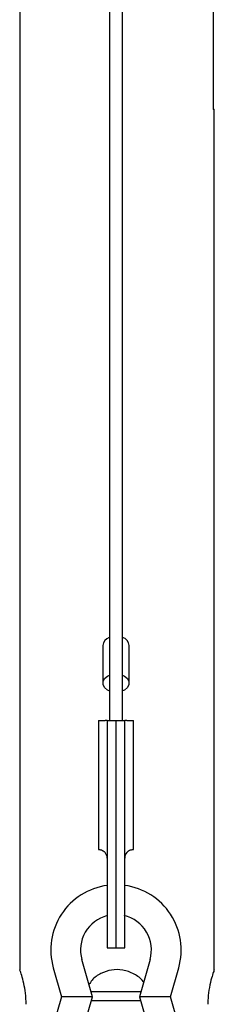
# Model space of a CAD drawing. Header units: inches. Extents: x 22.7 to 77.5, y 10.7 to 108.6.
# Tile 6 of 34: x 23.8 to 25.6, y 34.1 to 43. Entities that reach past the tile are written whole.
import ezdxf

# ---------------------------------------------------------------- set-up
doc = ezdxf.new("R2010")
doc.units = ezdxf.units.IN
doc.header["$MEASUREMENT"] = 0

msp = doc.modelspace()

# ---------------------------------------------------------------- linework, layer by layer
at = {"color": 7, "linetype": 'Continuous', "lineweight": 25}
for p, q in [((24.6208, 51.1581), (24.6208, 36.6994)), ((24.7389, 36.6994), (24.7389, 51.1581)), ((23.8142, 48.4709), (23.8142, 34.4519)), ((25.5545, 43.2239), (25.5545, 42.2491)), ((25.5555, 42.2053), (25.56, 42.2053)), ((25.56, 42.2053), (25.5642, 42.2053)), ((25.5642, 34.4519), (25.5642, 42.2053)), ((24.5618, 37.376), (24.5618, 37.0368)), ((24.798, 37.0368), (24.798, 37.376)), ((24.5224, 36.6994), (24.5815, 36.6994)), ((24.5224, 36.6994), (24.5224, 35.538)), ((24.6011, 36.6994), (24.5815, 36.6994)), ((24.6011, 36.6994), (24.6799, 36.6994)), ((24.6011, 36.6994), (24.6011, 36.613)), ((24.6799, 36.6994), (24.6799, 36.613)), ((24.6799, 36.6994), (24.7586, 36.6994)), ((24.7586, 36.613), (24.7586, 36.6994)), ((24.7783, 36.6994), (24.7586, 36.6994)), ((24.7783, 36.6994), (24.8374, 36.6994)), ((24.8374, 35.538), (24.8374, 36.6994)), ((24.6011, 36.613), (24.6011, 35.3147)), ((24.6799, 36.613), (24.6799, 35.3147)), ((24.7586, 35.3147), (24.7586, 36.613)), ((24.6011, 35.3147), (24.6011, 34.6522)), ((24.6799, 35.3147), (24.6799, 34.6522)), ((24.7586, 34.6522), (24.7586, 35.3147)), ((24.6011, 34.6522), (24.6799, 34.6522)), ((24.6799, 34.6522), (24.7586, 34.6522)), ((24.4685, 34.2106), (24.3732, 34.5451)), ((24.9866, 34.5451), (24.8913, 34.2106)), ((24.1157, 34.4717), (24.1901, 34.2106)), ((25.1696, 34.2106), (25.244, 34.4717)), ((24.904, 34.2555), (24.4557, 34.2555)), ((24.1901, 34.2106), (23.9075, 33.2187)), ((24.165, 33.1453), (24.4685, 34.2106)), ((24.4685, 34.2106), (24.1901, 34.2106)), ((24.4588, 34.1767), (24.9009, 34.1767)), ((24.8913, 34.2106), (24.9661, 33.9479)), ((25.1696, 34.2106), (24.8913, 34.2106)), ((25.2236, 34.0213), (25.1696, 34.2106))]:
    msp.add_line(p, q, dxfattribs=at)
at = {"color": 7, "linetype": 'Continuous', "lineweight": 25, "flags": 128}
for points in [[(24.6191, 36.9663), (24.604, 36.9738), (24.5776, 36.9957), (24.5636, 37.0225), (24.5636, 37.051), (24.5776, 37.0778), (24.604, 37.0997), (24.6208, 37.1079)], [(24.7389, 37.1079), (24.7558, 37.0997), (24.7822, 37.0778), (24.7962, 37.051), (24.7962, 37.0225), (24.7822, 36.9957), (24.7558, 36.9738), (24.7389, 36.9656)]]:
    msp.add_lwpolyline(points, dxfattribs=at)
at = {"color": 7, "linetype": 'Continuous', "lineweight": 25}
for centre, radius, start, end in [((24.6439, 37.3678), 0.0825, 107.51146, 174.25665), ((24.7154, 37.3676), 0.083, 5.8395, 73.51555), ((24.5224, 35.4592), 0.0787, 0, 41.40962), ((24.8374, 35.4592), 0.0787, 138.59038, 180), ((24.6799, 34.6325), 0.5866, 97.71399, 195.90504), ((24.6799, 34.6325), 0.5866, 344.09496, 82.20827), ((24.6799, 34.6325), 0.3189, 104.29495, 195.90504), ((24.6799, 34.6325), 0.3189, 344.09496, 76.8117)]:
    msp.add_arc(centre, radius, start, end, dxfattribs=at)
for points, knots in [([(25.5545, 42.2491), (25.5543, 42.2462), (25.5537, 42.2402), (25.5535, 42.2295), (25.5538, 42.2192), (25.5546, 42.21), (25.5558, 42.2031), (25.5571, 42.1992), (25.5584, 42.1988), (25.5594, 42.2014), (25.5598, 42.2043), (25.56, 42.2053)], [0, 0, 0, 0, 0.117203, 0.234438, 0.351012, 0.467642, 0.585289, 0.704202, 0.823845, 0.943394, 1, 1, 1, 1]), ([(24.5224, 35.538), (24.5231, 35.538), (24.5244, 35.538), (24.5347, 35.5374), (24.5492, 35.5339), (24.5654, 35.5261), (24.576, 35.5174), (24.5808, 35.512), (24.5815, 35.5113)], [0, 0, 0, 0, 0.199202, 0.398442, 0.59562, 0.783648, 0.971321, 1, 1, 1, 1]), ([(24.7783, 35.5113), (24.7834, 35.5162), (24.7935, 35.526), (24.811, 35.534), (24.8253, 35.5374), (24.8353, 35.538), (24.8367, 35.538), (24.8374, 35.538)], [0, 0, 0, 0, 0.208618, 0.418234, 0.606804, 0.794883, 1, 1, 1, 1]), ([(23.8719, 34.1428), (23.8707, 34.1766), (23.8681, 34.2443), (23.8506, 34.3354), (23.8311, 34.4066), (23.8161, 34.45), (23.8156, 34.4514), (23.8154, 34.4519)], [0, 0, 0, 0, 0.205362, 0.410394, 0.623843, 0.843663, 1, 1, 1, 1]), ([(24.9286, 34.3416), (24.927, 34.3442), (24.9071, 34.3766), (24.8433, 34.4193), (24.7447, 34.4568), (24.6385, 34.4569), (24.5428, 34.4237), (24.4721, 34.3764), (24.4459, 34.3339), (24.4373, 34.32)], [0, 0, 0, 0, 0.015762, 0.2006, 0.3877, 0.565619, 0.737535, 0.914369, 1, 1, 1, 1]), ([(25.5631, 34.4519), (25.5634, 34.4529), (25.5651, 34.4576), (25.5563, 34.4331), (25.5396, 34.3803), (25.5195, 34.2981), (25.5079, 34.2134), (25.5069, 34.1601), (25.5065, 34.1428)], [0, 0, 0, 0, 0.05467, 0.256097, 0.46044, 0.675723, 0.894835, 1, 1, 1, 1])]:
    msp.add_open_spline(points, degree=3, knots=knots, dxfattribs=at)

doc.saveas('drawing.dxf')
